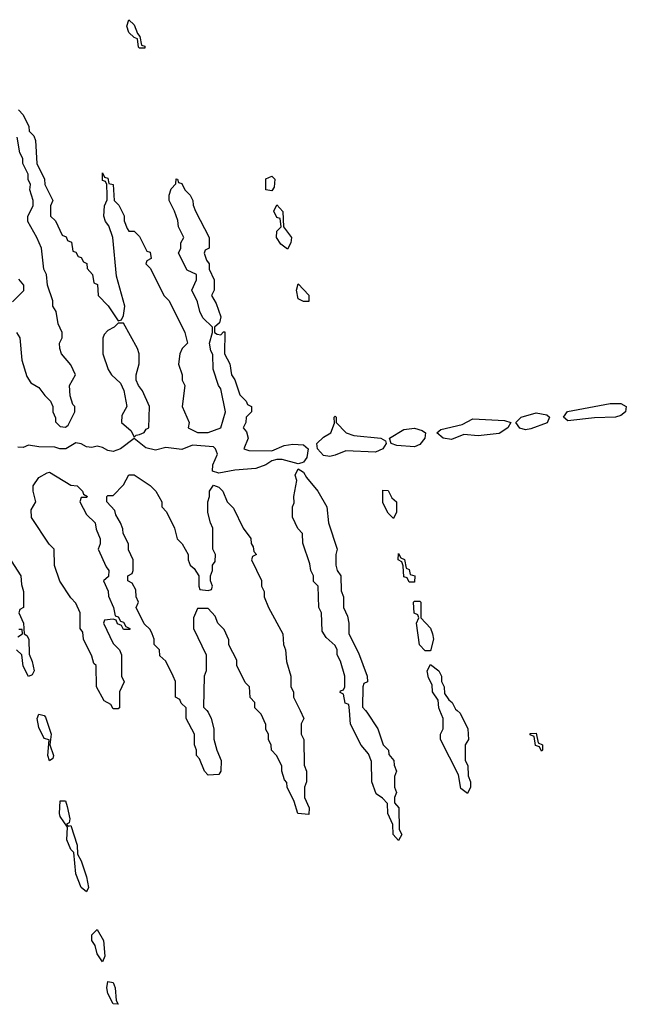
# Model space of a CAD drawing. Header units: inches. Extents: x 2769379 to 2883802, y 684208 to 828654.
# Tile 207 of 256: x 2834317 to 2836611, y 748888 to 752614. Entities that reach past the tile are written whole.
import ezdxf

# ---------------------------------------------------------------- set-up
doc = ezdxf.new("R2010")
doc.units = ezdxf.units.IN
doc.header["$MEASUREMENT"] = 0
doc.layers.add('C8734', color=7, linetype='Continuous')
doc.layers.add('C8735', color=7, linetype='Continuous')

msp = doc.modelspace()

# ---------------------------------------------------------------- linework, layer by layer
at = {"layer": 'C8734', "color": 2, "elevation": 2}
for points in [[(2834430, 749809.3), (2834423.7, 749830), (2834428.4, 749888.4), (2834410, 749894), (2834390, 749935.3), (2834382.9, 749970), (2834390, 749986), (2834410, 749981), (2834414.6, 749974.6), (2834436, 749910), (2834431.3, 749870), (2834444.7, 749830), (2834442, 749818)], [(2836290, 749846), (2836282, 749862), (2836267.3, 749867.3), (2836262, 749902), (2836247.3, 749907.3), (2836247.3, 749912.7), (2836270, 749914), (2836278, 749878), (2836294, 749870), (2836294, 749850)], [(2834502, 749562), (2834510, 749564.7), (2834534.4, 749490), (2834535.9, 749455.9), (2834550, 749431.3), (2834570.3, 749370.3), (2834577.1, 749330), (2834570, 749314), (2834550, 749329.4), (2834530, 749382), (2834522, 749462), (2834510, 749474), (2834495.1, 749510), (2834498, 749558), (2834470, 749599), (2834467.1, 749610), (2834470, 749658), (2834490, 749658), (2834496.7, 749636.7), (2834506.8, 749590), (2834504.7, 749575.3), (2834494, 749570)], [(2834630, 749049), (2834610, 749079), (2834602.9, 749110), (2834589.8, 749130), (2834590, 749151), (2834610, 749170.7), (2834634, 749130), (2834639.1, 749070)], [(2834690, 748888), (2834670, 748889.3), (2834650, 748929), (2834646.3, 748950), (2834650, 748974), (2834670.4, 748970.4), (2834678.4, 748950), (2834682, 748902)]]:
    msp.add_lwpolyline(points, close=True, dxfattribs=at)
for points in [[(2835024.4, 750000), (2835030, 749994), (2835041, 749970), (2835051.3, 749930), (2835051.6, 749891.6), (2835062, 749850), (2835078.8, 749810), (2835078, 749770), (2835070, 749758), (2835030, 749755.3), (2835015.3, 749770), (2834996.4, 749816.4), (2834986, 749830), (2834986, 749850), (2834978, 749870), (2834978, 749910), (2834946, 749970), (2834946, 750000)], [(2835377, 750000), (2835392, 749970), (2835382, 749950), (2835382, 749910), (2835392, 749890), (2835392.7, 749792.7), (2835402, 749770), (2835402, 749730), (2835394, 749710), (2835394, 749670), (2835411.6, 749631.6), (2835410, 749606), (2835368.7, 749610), (2835355.3, 749655.3), (2835328, 749710), (2835327.3, 749727.3), (2835318, 749738), (2835308, 749770), (2835308, 749790), (2835288, 749830), (2835268.7, 749850), (2835268.4, 749868.4), (2835258, 749890), (2835258, 749910), (2835248.4, 749928.4), (2835247.3, 749947.3), (2835230, 749986), (2835216, 750000)], [(2835624.4, 750000), (2835630, 749994), (2835670.9, 749930.9), (2835692, 749870), (2835712, 749850), (2835712.7, 749832.7), (2835732, 749810), (2835732.7, 749792.7), (2835742, 749770), (2835734, 749750), (2835734, 749710), (2835742, 749690), (2835734, 749670), (2835734, 749650), (2835751.1, 749631.1), (2835752, 749550), (2835762, 749530), (2835750, 749508), (2835729, 749530), (2835728.4, 749568.4), (2835708.7, 749610), (2835707.3, 749647.3), (2835688.4, 749668.4), (2835664.7, 749684.7), (2835648, 749730), (2835647.3, 749807.3), (2835636.4, 749836.4), (2835608.4, 749868.4), (2835568.4, 749948.4), (2835563.9, 750000)], [(2835971.3, 750000), (2835982, 749990), (2836012, 749930), (2836014, 749890), (2836002, 749870), (2836002, 749810), (2836011.1, 749791.1), (2836012.7, 749752.7), (2836022, 749730), (2836022, 749710), (2836010, 749686), (2835984.7, 749704.7), (2835976.4, 749756.4), (2835908, 749890), (2835908, 749910), (2835918, 749930), (2835918, 749970), (2835906, 750000)]]:
    msp.add_lwpolyline(points, dxfattribs=at)
at = {"layer": 'C8735', "color": 2, "elevation": 2}
for points in [[(2834770, 752506), (2834766, 752510), (2834762, 752542), (2834750, 752546), (2834730, 752566), (2834722, 752590), (2834730, 752614), (2834750, 752594), (2834762, 752562), (2834772, 752550), (2834778, 752518), (2834790, 752514), (2834790, 752506)], [(2835270, 751966), (2835248, 751970), (2835248.4, 752011.6), (2835270, 752022), (2835282, 752010), (2835279.6, 751980.4)], [(2835330, 751746), (2835304, 751764), (2835288, 751790), (2835290, 751814), (2835306, 751830), (2835302, 751862), (2835290, 751866), (2835278, 751890), (2835290, 751914), (2835312, 751888), (2835314, 751830), (2835344.7, 751790), (2835342, 751770)], [(2835390, 751548), (2835370, 751558), (2835364, 751590), (2835370, 751614), (2835410, 751572), (2835410, 751548)], [(2834710, 751466), (2834690, 751466), (2834674, 751450), (2834650, 751438), (2834636.9, 751423.1), (2834631.1, 751408.9), (2834631.3, 751350), (2834651.3, 751290), (2834664.7, 751270), (2834698.8, 751238.8), (2834711.3, 751211.3), (2834722, 751150), (2834703.6, 751116.4), (2834702, 751090), (2834738, 751058), (2834750, 751034), (2834758, 751042), (2834770, 751044.7), (2834788.4, 751051.6), (2834795.3, 751064.7), (2834806, 751070), (2834808, 751150), (2834782, 751210), (2834766, 751230), (2834758, 751250), (2834758, 751270), (2834768.4, 751311.6), (2834768.7, 751350), (2834762, 751370)], [(2836230, 751062), (2836208.3, 751068.3), (2836192.7, 751090), (2836213.2, 751110), (2836270, 751126), (2836310, 751118.4), (2836320.5, 751110), (2836311.7, 751088.3), (2836250, 751066)], [(2836390, 751096), (2836373.2, 751110), (2836388.6, 751131.4), (2836550, 751162), (2836590, 751161.7), (2836610.7, 751150), (2836608.2, 751130), (2836590, 751116.3), (2836570, 751109.7), (2836490, 751106.9)], [(2835662.4, 750977.6), (2835550, 750983), (2835510, 750966.6), (2835490, 750961), (2835465.3, 750965.3), (2835442.7, 750990), (2835440.9, 751010), (2835465.4, 751034.6), (2835494, 751050), (2835507.3, 751087.3), (2835506, 751110), (2835510, 751114), (2835514, 751110), (2835514, 751090), (2835551, 751050), (2835579.9, 751039.9), (2835682, 751030), (2835699.8, 751019.8), (2835702.8, 751010), (2835690.4, 750989.6)], [(2836050, 751038.7), (2835996.1, 751043.9), (2835950, 751025.6), (2835918, 751030), (2835894, 751050), (2835910, 751062.8), (2835990, 751081.6), (2836030, 751103.7), (2836150, 751097.6), (2836174, 751090), (2836162.8, 751070), (2836130, 751048.4)], [(2835810, 750997.2), (2835742.9, 751002.9), (2835722, 751010), (2835715.3, 751030), (2835770, 751063.8), (2835810, 751068.8), (2835839.2, 751059.2), (2835851.3, 751050), (2835848.4, 751030), (2835830, 751006.3)], [(2834710, 750306), (2834702, 750322), (2834687.3, 750327.3), (2834682, 750342), (2834670, 750346), (2834638, 750342), (2834634, 750330), (2834670, 750254), (2834694, 750230), (2834702, 750210), (2834702, 750130), (2834712, 750108), (2834694, 750070), (2834694, 750010), (2834690, 750006), (2834670, 750006), (2834662, 750022), (2834636.4, 750036.4), (2834608, 750090), (2834606, 750170), (2834598, 750178), (2834590, 750206), (2834558, 750270), (2834556.4, 750296.4), (2834546, 750310), (2834546, 750370), (2834530, 750406), (2834510, 750426), (2834469.3, 750489.3), (2834448.9, 750548.9), (2834448, 750610), (2834429.1, 750629.1), (2834362, 750730), (2834360.4, 750759.6), (2834378, 750790), (2834368, 750830), (2834368.7, 750850), (2834390, 750882), (2834420.4, 750899.6), (2834430, 750902), (2834510, 750852), (2834534, 750850), (2834554, 750830), (2834558, 750818), (2834574, 750810), (2834570, 750806), (2834550, 750806), (2834544.7, 750790), (2834570, 750742), (2834602, 750710), (2834606, 750686), (2834622, 750650), (2834622, 750630), (2834614, 750610), (2834643.6, 750543.6), (2834654, 750530), (2834652.7, 750507.3), (2834634, 750490), (2834651.6, 750451.6), (2834652.7, 750432.7), (2834672, 750390), (2834678, 750358), (2834690, 750354), (2834698, 750338), (2834710, 750334), (2834718, 750318), (2834734, 750310), (2834734, 750306)], [(2835730, 750726), (2835710, 750746), (2835690, 750786), (2835690, 750834), (2835710, 750832), (2835724.7, 750804.7), (2835742, 750790), (2835742, 750750)], [(2835790, 750486), (2835782, 750502), (2835770, 750506), (2835767.3, 750547.3), (2835762, 750562), (2835748, 750570), (2835750, 750594), (2835758, 750578), (2835771.6, 750571.6), (2835778, 750538), (2835790, 750534), (2835794, 750514), (2835811.3, 750510), (2835810, 750486)], [(2835850, 750226), (2835828.4, 750248.4), (2835818, 750330), (2835826, 750350), (2835822, 750362), (2835808.4, 750368.4), (2835806, 750410), (2835810, 750414), (2835830, 750414), (2835834, 750410), (2835834, 750350), (2835870, 750312), (2835878, 750290), (2835882, 750270), (2835870, 750226)]]:
    msp.add_lwpolyline(points, close=True, dxfattribs=at)
for points in [[(2834312.7, 752272.7), (2834330, 752254), (2834352, 752210), (2834352.7, 752192.7), (2834370, 752174), (2834376.9, 752156.9), (2834382, 752070), (2834411.1, 752011.1), (2834412, 751990), (2834442, 751930), (2834434, 751910), (2834434, 751870), (2834452.7, 751852.7), (2834478, 751798), (2834492.7, 751792.7), (2834498, 751778), (2834512.7, 751772.7), (2834518, 751738), (2834530, 751734), (2834538, 751718), (2834550, 751714), (2834558, 751698), (2834571.6, 751691.6), (2834572.7, 751672.7), (2834592, 751650), (2834598, 751618), (2834611.6, 751611.6), (2834614, 751570), (2834651.1, 751531.1), (2834690, 751474), (2834702, 751478), (2834710, 751494), (2834715.3, 751530), (2834683.1, 751643.1), (2834668.7, 751790), (2834654, 751834), (2834642, 751850), (2834635.3, 751870), (2834638, 751910), (2834647.3, 751932.7), (2834648, 751950), (2834646, 751990), (2834642, 752002), (2834630, 752006), (2834630, 752034), (2834638, 752018), (2834650, 752014), (2834654, 751994), (2834670.9, 751990.9), (2834674, 751930), (2834691.6, 751911.6), (2834711.6, 751871.6), (2834712.7, 751852.7), (2834723.6, 751823.6), (2834730, 751814), (2834750, 751814), (2834770, 751794), (2834798, 751738), (2834810, 751734), (2834814, 751710), (2834798, 751702), (2834794, 751690), (2834812, 751672), (2834862, 751570), (2834882, 751550), (2834942, 751430), (2834952, 751390), (2834932, 751370), (2834922, 751350), (2834918, 751310), (2834931.3, 751270), (2834932, 751250), (2834942, 751230), (2834932, 751150), (2834958, 751090), (2834954, 751070), (2834990, 751051.3), (2835030, 751051.3), (2835078, 751070), (2835095.3, 751130), (2835077.2, 751217.2), (2835069.3, 751229.3), (2835048.4, 751291.6), (2835047.3, 751347.3), (2835040.4, 751360.4), (2835035.3, 751390), (2835046, 751430), (2835046, 751450), (2835010, 751486), (2834998, 751510), (2834990, 751546), (2834968, 751590), (2834986, 751630), (2834986, 751650), (2834950, 751666), (2834918, 751730), (2834926, 751750), (2834926, 751770), (2834938, 751790), (2834918, 751830), (2834914.6, 751854.6), (2834902, 751890), (2834882, 751930), (2834882, 751950), (2834890, 751974), (2834907.3, 751992.7), (2834908.7, 752011.3), (2834914, 752010), (2834918, 751998), (2834930, 751994), (2834942, 751970), (2834962, 751950), (2834972, 751930), (2834972.7, 751912.7), (2834982, 751890), (2835034, 751790), (2835034, 751750), (2835018, 751742), (2835014, 751730), (2835023.6, 751703.6), (2835034, 751690), (2835034, 751670), (2835052, 751630), (2835052, 751590), (2835042, 751570), (2835059.6, 751539.6), (2835078, 751490), (2835072.7, 751467.3), (2835054, 751450), (2835054, 751430), (2835063.6, 751423.6), (2835078, 751422), (2835087.3, 751432.7), (2835092.7, 751432.7), (2835092, 751350), (2835111.1, 751311.1), (2835118, 751270), (2835131, 751251), (2835150, 751194), (2835174, 751170), (2835178, 751158), (2835194, 751150), (2835194, 751130), (2835174, 751110), (2835172, 751090), (2835162, 751070), (2835174.8, 751054.8), (2835180.7, 751030), (2835164, 750990), (2835183.4, 750983.4), (2835270, 750982.8), (2835317, 751003), (2835350, 751008.2), (2835390, 751004.9), (2835407.3, 750990), (2835402.5, 750957.5), (2835390, 750939), (2835383.5, 750936.5), (2835370, 750933.2), (2835310, 750949.5), (2835290, 750949.4), (2835270, 750945.2), (2835247.3, 750930), (2835210, 750916), (2835130, 750909.6), (2835070, 750898), (2835046, 750906), (2835047, 750930), (2835064.7, 750970), (2835058, 750990), (2835050, 750998), (2834970, 751004.5), (2834930, 750988), (2834870, 750994.5), (2834830, 750985.6), (2834793.6, 750993.6), (2834750, 751028.7), (2834698.8, 750990), (2834670, 750980.5), (2834650, 750983.6), (2834630, 750995.1), (2834610, 750999.5), (2834590, 750994.5), (2834570, 750998), (2834550, 751009.3), (2834530, 751013.2), (2834491.3, 750990), (2834469.5, 750989.5), (2834450, 750996), (2834390, 750997), (2834350, 751003.7), (2834330, 750995.1), (2834310, 750996)], [(2834304.7, 751430), (2834318, 751410), (2834325.4, 751325.4), (2834343.6, 751263.6), (2834359.6, 751239.6), (2834390, 751222), (2834411.6, 751191.6), (2834434, 751170), (2834442, 751150), (2834442, 751130), (2834452.7, 751107.3), (2834452.7, 751092.7), (2834470, 751074), (2834490, 751072), (2834500.4, 751079.6), (2834526, 751130), (2834526, 751150), (2834518, 751158), (2834508, 751190), (2834506, 751230), (2834528, 751270), (2834510, 751308), (2834475.3, 751350), (2834468.7, 751370), (2834468, 751390), (2834478, 751410), (2834478, 751430), (2834463.1, 751463.1), (2834455.3, 751510), (2834442, 751530), (2834442, 751550), (2834422, 751610), (2834418, 751650), (2834408, 751670), (2834399, 751750), (2834382, 751790), (2834348, 751850), (2834348, 751870), (2834368, 751910), (2834368, 751930), (2834355.3, 751970), (2834358, 751990), (2834349.1, 752009.1), (2834348.7, 752030), (2834328.7, 752070), (2834328.4, 752088.4), (2834318, 752110), (2834308, 752170)], [(2834312, 751632), (2834332, 751610), (2834331.6, 751588.4), (2834290, 751546)], [(2835563.9, 750000), (2835562, 750022), (2835547.3, 750027.3), (2835542, 750062), (2835528.4, 750068.4), (2835530, 750074), (2835542, 750078), (2835546, 750090), (2835546, 750130), (2835530, 750186), (2835518, 750210), (2835518, 750230), (2835510, 750246), (2835476.4, 750276.4), (2835460.4, 750300.4), (2835458, 750370), (2835448, 750390), (2835446, 750470), (2835428.4, 750488.4), (2835428, 750510), (2835418, 750530), (2835414.6, 750554.6), (2835387.3, 750632.7), (2835386, 750670), (2835368.4, 750688.4), (2835348.4, 750731.6), (2835348, 750770), (2835354.6, 750785.4), (2835354, 750810), (2835365.2, 750870), (2835359, 750890), (2835370, 750914), (2835390, 750902), (2835401.4, 750881.4), (2835444.7, 750830), (2835478, 750770), (2835484.7, 750710), (2835518, 750610), (2835512, 750590), (2835512, 750550), (2835518, 750530), (2835531.3, 750510), (2835532.7, 750452.7), (2835542, 750430), (2835542, 750390), (2835556.9, 750356.9), (2835562, 750330), (2835562, 750290), (2835598, 750218), (2835631.3, 750130), (2835631.6, 750108.4), (2835618, 750102), (2835614, 750090), (2835612.7, 750012.7), (2835624.4, 750000)], [(2834946, 750000), (2834946, 750010), (2834927.3, 750027.3), (2834922, 750042), (2834906, 750050), (2834906, 750110), (2834898, 750130), (2834870, 750186), (2834847.3, 750207.3), (2834846, 750230), (2834826, 750250), (2834826, 750270), (2834818, 750290), (2834810, 750306), (2834788.4, 750328.4), (2834758, 750390), (2834766, 750410), (2834758, 750430), (2834756.4, 750456.4), (2834742, 750482), (2834726, 750490), (2834726, 750510), (2834742, 750518), (2834746, 750530), (2834746, 750570), (2834728.4, 750608.4), (2834728, 750630), (2834708, 750670), (2834707.3, 750687.3), (2834698, 750710), (2834680.4, 750740.4), (2834676.4, 750756.4), (2834646, 750790), (2834646, 750810), (2834650, 750814), (2834670, 750814), (2834710, 750854), (2834730, 750892), (2834750, 750892), (2834810.9, 750850.9), (2834832, 750830), (2834854, 750790), (2834854, 750770), (2834871.6, 750751.6), (2834902, 750690), (2834912, 750650), (2834932, 750630), (2834954, 750590), (2834954, 750570), (2834962, 750550), (2834976.9, 750536.9), (2834994, 750510), (2834994, 750470), (2834998, 750458), (2835030, 750454), (2835042, 750458), (2835046, 750470), (2835038, 750490), (2835038, 750510), (2835046, 750530), (2835046, 750550), (2835056.4, 750563.6), (2835058, 750590), (2835048, 750610), (2835048, 750690), (2835038, 750710), (2835028.9, 750748.9), (2835028.7, 750790), (2835035.3, 750810), (2835035.3, 750830), (2835050, 750852), (2835070, 750844.7), (2835084.7, 750830), (2835102, 750790), (2835125.4, 750765.4), (2835162, 750690), (2835190.9, 750650.9), (2835192, 750632), (2835199.6, 750619.6), (2835202, 750602), (2835212, 750590), (2835198, 750582), (2835194, 750570), (2835231.6, 750491.6), (2835232, 750470), (2835242, 750450), (2835242, 750430), (2835258, 750390), (2835312, 750290), (2835314, 750250), (2835322, 750230), (2835325.4, 750185.4), (2835342, 750130), (2835342, 750090), (2835352, 750070), (2835352, 750050), (2835377, 750000)], [(2834262, 750602), (2834322, 750510), (2834323.6, 750476.4), (2834332, 750450), (2834332, 750390), (2834318, 750382), (2834314, 750370), (2834332, 750330), (2834334, 750290), (2834343.6, 750283.6), (2834351.3, 750270), (2834352.7, 750212.7), (2834364.7, 750184.7), (2834372, 750150), (2834364.7, 750135.3), (2834350, 750128.7), (2834330, 750168), (2834325.2, 750210), (2834305.1, 750230)], [(2835216, 750000), (2835206, 750010), (2835206, 750030), (2835188.4, 750048.4), (2835186, 750090), (2835170, 750106), (2835138, 750170), (2835138, 750190), (2835108.4, 750248.4), (2835107.3, 750267.3), (2835090, 750306), (2835066, 750330), (2835056.4, 750356.4), (2835030, 750386), (2834990, 750386), (2834974, 750350), (2834974, 750310), (2835022, 750210), (2835022, 750150), (2835014, 750130), (2835012.7, 750012.7), (2835024.4, 750000)], [(2834310, 750278), (2834328, 750290), (2834326, 750306), (2834314, 750306)], [(2835906, 750000), (2835902, 750010), (2835899, 750039), (2835878, 750070), (2835876.4, 750096.4), (2835863.1, 750123.1), (2835858, 750150), (2835870, 750174), (2835902, 750150), (2835912, 750130), (2835912, 750110), (2835922, 750090), (2835923.6, 750063.6), (2835939.6, 750039.6), (2835952, 750030), (2835965.4, 750005.4), (2835971.3, 750000)]]:
    msp.add_lwpolyline(points, dxfattribs=at)

doc.saveas('drawing.dxf')
